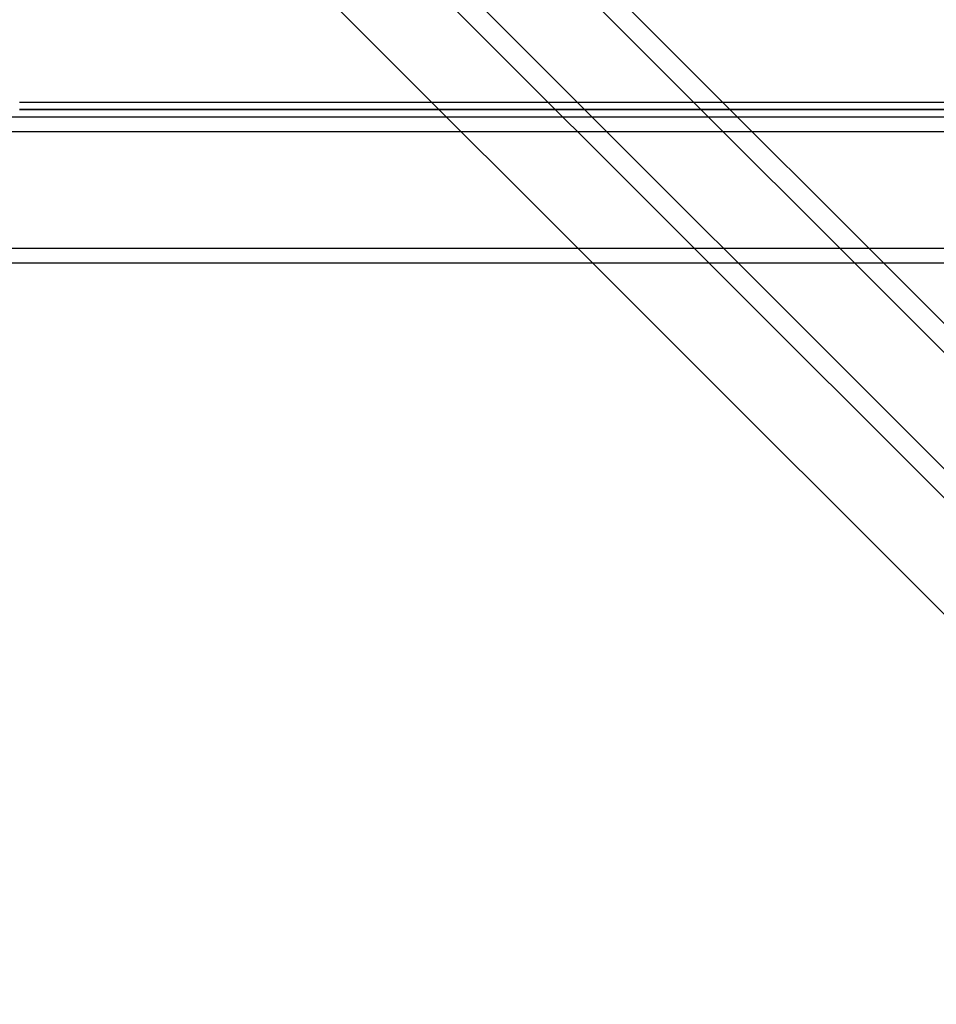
# Model space of a CAD drawing. Header units: millimetres. Extents: x -675 to 675, y -529 to 510.
# Tile 10 of 19: x 0 to 314, y -529 to -192. Entities that reach past the tile are written whole.
import ezdxf

# ---------------------------------------------------------------- set-up
doc = ezdxf.new("R2010")
doc.units = ezdxf.units.MM
doc.layers.add('HIDDEN', color=7, linetype='Continuous')
doc.layers.add('THICK', color=7, linetype='Continuous')

msp = doc.modelspace()

# ---------------------------------------------------------------- linework, layer by layer
at = {"layer": 'HIDDEN'}
for p, q in [((-37.37, 7.81), (450, -479.56)), ((-12.47, -17.09), (450, -479.56)), ((-12.47, -66.86), (450, -529.33)), ((452.5, -223), (0, -223)), ((-545, -230.5), (545, -230.5)), ((-545, -270.5), (545, -270.5))]:
    msp.add_line(p, q, dxfattribs=at)
at = {"layer": 'THICK'}
for p, q in [((-450, 460.26), (450, -439.74)), ((-450, 460.26), (450, -439.74)), ((-450, 410.49), (450, -489.51)), ((-450, 410.49), (450, -489.51)), ((-19.91, 40.12), (450, -429.79)), ((-7.42, 27.63), (450, -429.79)), ((-32.3, 2.74), (450, -479.56)), ((-19.91, -9.65), (450, -479.56)), ((-32.3, -47.03), (450, -529.33)), ((-19.91, -59.42), (450, -529.33)), ((0, -220.5), (450, -220.5)), ((-545, -225.5), (545, -225.5)), ((0, -223), (452.5, -223)), ((-545, -230.5), (545, -230.5)), ((-545, -270.5), (545, -270.5)), ((-545, -275.5), (545, -275.5))]:
    msp.add_line(p, q, dxfattribs=at)

doc.saveas('drawing.dxf')
